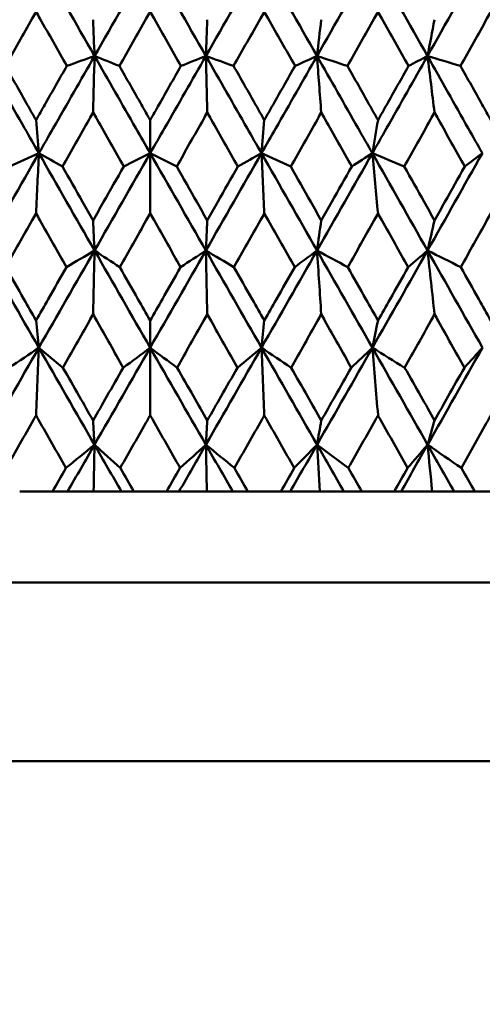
# Model space of a CAD drawing. Header units: millimetres. Extents: x 622 to 2742, y 42 to 2031.
# Tile 54 of 85: x 871.39 to 876.48, y 269.73 to 280.57. Entities that reach past the tile are written whole.
import ezdxf

# ---------------------------------------------------------------- set-up
doc = ezdxf.new("R2010")
doc.units = ezdxf.units.MM
doc.header["$LTSCALE"] = 10
doc.layers.add('Widoczne (ISO)', color=7, linetype='Continuous', lineweight=50)

msp = doc.modelspace()

# ---------------------------------------------------------------- linework, layer by layer
at = {"layer": 'Widoczne (ISO)'}
for p, q in [((872.824, 279.469), (872.824, 279.104)), ((872.824, 278.442), (872.824, 279.104)), ((872.824, 277.263), (872.824, 276.963)), ((872.824, 276.22), (872.824, 276.963)), ((871.389, 275.38), (871.748, 275.38)), ((871.915, 275.38), (871.748, 275.38)), ((872.201, 275.38), (871.915, 275.38)), ((872.508, 275.38), (872.201, 275.38)), ((872.644, 275.38), (872.508, 275.38)), ((872.644, 275.38), (873.005, 275.38)), ((873.141, 275.38), (873.005, 275.38)), ((873.447, 275.38), (873.141, 275.38)), ((873.733, 275.38), (873.447, 275.38)), ((873.9, 275.38), (873.733, 275.38)), ((873.9, 275.38), (874.26, 275.38)), ((874.365, 275.38), (874.26, 275.38)), ((874.691, 275.38), (874.365, 275.38)), ((874.955, 275.38), (874.691, 275.38)), ((875.152, 275.38), (874.955, 275.38)), ((875.152, 275.38), (875.51, 275.38)), ((875.584, 275.38), (875.51, 275.38)), ((875.927, 275.38), (875.584, 275.38)), ((876.169, 275.38), (875.927, 275.38)), ((876.395, 275.38), (876.169, 275.38)), ((876.395, 275.38), (876.749, 275.38)), ((890.824, 274.38), (854.824, 274.38)), ((891.824, 272.412), (853.825, 272.412))]:
    msp.add_line(p, q, dxfattribs=at)
msp.add_circle((872.824, 312.412), 50, dxfattribs=at)
for points in [[(871.6, 281.245), (871.396, 280.888), (871.192, 280.531), (870.989, 280.174)], [(871.6, 281.245), (871.804, 280.888), (872.008, 280.531), (872.212, 280.174)], [(872.824, 281.245), (872.62, 280.888), (872.416, 280.531), (872.212, 280.174)], [(872.824, 281.245), (873.029, 280.888), (873.233, 280.531), (873.437, 280.174)], [(874.049, 281.245), (873.845, 280.888), (873.641, 280.531), (873.437, 280.174)], [(874.049, 281.245), (874.253, 280.888), (874.456, 280.531), (874.66, 280.174)], [(875.268, 281.245), (875.066, 280.888), (874.863, 280.531), (874.66, 280.174)], [(875.268, 281.245), (875.471, 280.888), (875.673, 280.531), (875.875, 280.174)], [(876.478, 281.245), (876.278, 280.888), (876.077, 280.531), (875.875, 280.174)], [(872.196, 280.574), (872.201, 280.441), (872.206, 280.308), (872.212, 280.174)], [(873.452, 280.574), (873.447, 280.441), (873.442, 280.308), (873.437, 280.174)], [(874.706, 280.574), (874.691, 280.441), (874.675, 280.308), (874.66, 280.174)], [(875.953, 280.574), (875.927, 280.441), (875.901, 280.308), (875.875, 280.174)], [(872.212, 280.174), (872.11, 280.138), (872.008, 280.101), (871.907, 280.065)], [(872.196, 279.553), (872.201, 279.761), (872.206, 279.968), (872.212, 280.174)], [(872.212, 280.174), (872.303, 280.138), (872.394, 280.101), (872.486, 280.065)], [(873.437, 280.174), (873.346, 280.138), (873.254, 280.101), (873.163, 280.065)], [(873.452, 279.553), (873.447, 279.761), (873.442, 279.968), (873.437, 280.174)], [(873.437, 280.174), (873.538, 280.138), (873.64, 280.101), (873.742, 280.065)], [(874.66, 280.174), (874.579, 280.138), (874.498, 280.101), (874.418, 280.065)], [(874.706, 279.553), (874.691, 279.761), (874.675, 279.968), (874.66, 280.174)], [(874.66, 280.174), (874.771, 280.138), (874.883, 280.101), (874.995, 280.065)], [(875.875, 280.174), (875.806, 280.138), (875.736, 280.101), (875.667, 280.065)], [(875.953, 279.553), (875.927, 279.761), (875.901, 279.968), (875.875, 280.174)], [(875.875, 280.174), (875.996, 280.138), (876.117, 280.101), (876.239, 280.065)], [(871.568, 279.469), (871.579, 279.347), (871.589, 279.225), (871.6, 279.104)], [(874.08, 279.469), (874.07, 279.347), (874.059, 279.225), (874.049, 279.104)], [(875.331, 279.469), (875.31, 279.347), (875.289, 279.225), (875.269, 279.104)], [(871.6, 279.104), (871.396, 278.747), (871.192, 278.39), (870.989, 278.033)], [(871.6, 279.104), (871.492, 279.055), (871.385, 279.006), (871.278, 278.957)], [(871.568, 278.442), (871.579, 278.663), (871.589, 278.884), (871.6, 279.104)], [(871.6, 279.104), (871.686, 279.055), (871.773, 279.006), (871.859, 278.957)], [(871.6, 279.104), (871.803, 278.747), (872.007, 278.39), (872.212, 278.033)], [(872.824, 279.104), (872.62, 278.747), (872.416, 278.39), (872.212, 278.033)], [(872.824, 279.104), (872.727, 279.055), (872.63, 279.006), (872.533, 278.957)], [(872.824, 279.104), (872.921, 279.055), (873.018, 279.006), (873.116, 278.957)], [(872.824, 279.104), (873.028, 278.747), (873.233, 278.39), (873.437, 278.033)], [(874.049, 279.104), (873.845, 278.747), (873.641, 278.39), (873.437, 278.033)], [(874.049, 279.104), (873.962, 279.055), (873.876, 279.006), (873.789, 278.957)], [(874.08, 278.442), (874.07, 278.663), (874.059, 278.884), (874.049, 279.104)], [(874.049, 279.104), (874.156, 279.055), (874.263, 279.006), (874.371, 278.957)], [(874.049, 279.104), (874.253, 278.747), (874.456, 278.39), (874.66, 278.033)], [(875.269, 279.104), (875.066, 278.747), (874.863, 278.39), (874.66, 278.033)], [(875.269, 279.104), (875.193, 279.055), (875.117, 279.006), (875.042, 278.957)], [(875.331, 278.442), (875.31, 278.663), (875.29, 278.884), (875.269, 279.104)], [(875.269, 279.104), (875.386, 279.055), (875.503, 279.006), (875.62, 278.957)], [(875.269, 279.104), (875.471, 278.747), (875.674, 278.39), (875.876, 278.033)], [(876.479, 279.104), (876.278, 278.747), (876.077, 278.39), (875.876, 278.033)], [(876.479, 279.104), (876.414, 279.055), (876.35, 279.006), (876.285, 278.957)], [(872.196, 278.365), (872.201, 278.254), (872.206, 278.143), (872.212, 278.033)], [(873.452, 278.365), (873.447, 278.254), (873.442, 278.143), (873.437, 278.033)], [(874.706, 278.365), (874.691, 278.254), (874.675, 278.143), (874.66, 278.033)], [(875.953, 278.365), (875.927, 278.254), (875.901, 278.143), (875.876, 278.033)], [(870.989, 278.033), (871.192, 277.676), (871.395, 277.32), (871.599, 276.963)], [(872.212, 278.033), (872.007, 277.676), (871.803, 277.32), (871.599, 276.963)], [(872.212, 278.033), (872.109, 277.972), (872.006, 277.911), (871.903, 277.85)], [(872.196, 277.331), (872.201, 277.565), (872.206, 277.799), (872.212, 278.033)], [(872.212, 278.033), (872.304, 277.972), (872.397, 277.911), (872.489, 277.85)], [(872.212, 278.033), (872.416, 277.676), (872.62, 277.32), (872.824, 276.963)], [(873.437, 278.033), (873.233, 277.676), (873.029, 277.32), (872.824, 276.963)], [(873.437, 278.033), (873.344, 277.972), (873.252, 277.911), (873.159, 277.85)], [(873.452, 277.331), (873.447, 277.565), (873.442, 277.799), (873.437, 278.033)], [(873.437, 278.033), (873.54, 277.972), (873.643, 277.911), (873.746, 277.85)], [(873.437, 278.033), (873.641, 277.676), (873.845, 277.32), (874.049, 276.963)], [(874.66, 278.033), (874.457, 277.676), (874.253, 277.32), (874.049, 276.963)], [(874.66, 278.033), (874.578, 277.972), (874.496, 277.911), (874.414, 277.85)], [(874.706, 277.331), (874.691, 277.565), (874.676, 277.799), (874.66, 278.033)], [(874.66, 278.033), (874.773, 277.972), (874.886, 277.911), (874.998, 277.85)], [(874.66, 278.033), (874.863, 277.676), (875.066, 277.32), (875.269, 276.963)], [(875.876, 278.033), (875.674, 277.676), (875.472, 277.32), (875.269, 276.963)], [(875.876, 278.033), (875.805, 277.972), (875.734, 277.911), (875.663, 277.85)], [(875.953, 277.331), (875.927, 277.565), (875.902, 277.799), (875.876, 278.033)], [(875.876, 278.033), (875.998, 277.972), (876.12, 277.911), (876.242, 277.85)], [(875.876, 278.033), (876.077, 277.676), (876.279, 277.32), (876.48, 276.963)], [(871.568, 277.263), (871.579, 277.163), (871.589, 277.063), (871.599, 276.963)], [(874.08, 277.263), (874.07, 277.163), (874.059, 277.063), (874.049, 276.963)], [(875.331, 277.263), (875.31, 277.163), (875.29, 277.063), (875.269, 276.963)], [(871.599, 276.963), (871.395, 276.607), (871.192, 276.251), (870.988, 275.895)], [(871.599, 276.963), (871.491, 276.89), (871.382, 276.817), (871.273, 276.743)], [(871.568, 276.22), (871.579, 276.468), (871.589, 276.716), (871.599, 276.963)], [(871.599, 276.963), (871.688, 276.89), (871.776, 276.817), (871.864, 276.743)], [(871.599, 276.963), (871.803, 276.607), (872.007, 276.251), (872.211, 275.895)], [(872.824, 276.963), (872.62, 276.607), (872.416, 276.251), (872.211, 275.895)], [(872.824, 276.963), (872.726, 276.89), (872.627, 276.817), (872.528, 276.743)], [(872.824, 276.963), (872.923, 276.89), (873.022, 276.817), (873.12, 276.743)], [(872.824, 276.963), (873.028, 276.607), (873.233, 276.251), (873.437, 275.895)], [(874.049, 276.963), (873.845, 276.607), (873.641, 276.251), (873.437, 275.895)], [(874.049, 276.963), (873.961, 276.89), (873.873, 276.817), (873.784, 276.743)], [(874.049, 276.963), (874.158, 276.89), (874.267, 276.817), (874.376, 276.743)], [(874.049, 276.963), (874.253, 276.607), (874.457, 276.251), (874.66, 275.895)], [(874.08, 276.22), (874.07, 276.468), (874.06, 276.716), (874.049, 276.963)], [(875.269, 276.963), (875.067, 276.607), (874.864, 276.251), (874.66, 275.895)], [(875.269, 276.963), (875.192, 276.89), (875.114, 276.817), (875.037, 276.743)], [(875.269, 276.963), (875.388, 276.89), (875.506, 276.817), (875.624, 276.743)], [(875.269, 276.963), (875.472, 276.607), (875.674, 276.251), (875.877, 275.895)], [(875.331, 276.22), (875.311, 276.468), (875.29, 276.716), (875.269, 276.963)], [(876.48, 276.963), (876.279, 276.607), (876.078, 276.251), (875.877, 275.895)], [(876.48, 276.963), (876.413, 276.89), (876.347, 276.817), (876.281, 276.743)], [(872.196, 276.162), (872.201, 276.073), (872.206, 275.984), (872.211, 275.895)], [(873.452, 276.162), (873.447, 276.073), (873.442, 275.984), (873.437, 275.895)], [(874.706, 276.162), (874.691, 276.073), (874.676, 275.984), (874.66, 275.895)], [(875.953, 276.162), (875.927, 276.073), (875.902, 275.984), (875.877, 275.895)], [(872.211, 275.895), (872.107, 275.81), (872.002, 275.724), (871.897, 275.639)], [(872.211, 275.895), (872.113, 275.723), (872.014, 275.551), (871.915, 275.38)], [(872.201, 275.38), (872.205, 275.552), (872.208, 275.723), (872.211, 275.895)], [(872.211, 275.895), (872.306, 275.81), (872.401, 275.724), (872.495, 275.639)], [(872.211, 275.895), (872.31, 275.723), (872.409, 275.551), (872.508, 275.38)], [(873.437, 275.895), (873.338, 275.723), (873.24, 275.551), (873.141, 275.38)], [(873.437, 275.895), (873.343, 275.81), (873.248, 275.724), (873.153, 275.639)], [(873.447, 275.38), (873.444, 275.552), (873.441, 275.723), (873.437, 275.895)], [(873.437, 275.895), (873.542, 275.81), (873.647, 275.724), (873.752, 275.639)], [(873.437, 275.895), (873.536, 275.723), (873.635, 275.551), (873.733, 275.38)], [(874.66, 275.895), (874.562, 275.723), (874.464, 275.551), (874.365, 275.38)], [(874.66, 275.895), (874.576, 275.81), (874.492, 275.724), (874.408, 275.639)], [(874.691, 275.38), (874.681, 275.552), (874.671, 275.723), (874.66, 275.895)], [(874.66, 275.895), (874.775, 275.81), (874.89, 275.724), (875.004, 275.639)], [(874.66, 275.895), (874.759, 275.723), (874.857, 275.551), (874.955, 275.38)], [(875.877, 275.895), (875.779, 275.723), (875.682, 275.551), (875.584, 275.38)], [(875.877, 275.895), (875.803, 275.81), (875.73, 275.724), (875.657, 275.639)], [(875.927, 275.38), (875.91, 275.552), (875.893, 275.723), (875.877, 275.895)], [(875.877, 275.895), (876, 275.81), (876.124, 275.724), (876.248, 275.639)], [(875.877, 275.895), (875.974, 275.723), (876.072, 275.551), (876.169, 275.38)]]:
    msp.add_open_spline(points, degree=3, dxfattribs=at)
for points, knots in [([(871.568, 280.663), (871.554, 280.638), (871.54, 280.612), (871.427, 280.413), (871.329, 280.239), (871.231, 280.065)], [0.06686277, 0.06686277, 0.06686277, 0.06686277, 0.07557848, 0.07557848, 0.13558897, 0.13558897, 0.13558897, 0.13558897]), ([(871.907, 280.065), (871.808, 280.239), (871.71, 280.413), (871.597, 280.612), (871.583, 280.638), (871.568, 280.663)], [0.01556037, 0.01556037, 0.01556037, 0.01556037, 0.07555527, 0.07555527, 0.08428623, 0.08428623, 0.08428623, 0.08428623]), ([(872.824, 280.663), (872.81, 280.638), (872.796, 280.612), (872.683, 280.413), (872.584, 280.239), (872.486, 280.065)], [0.06686277, 0.06686277, 0.06686277, 0.06686277, 0.07557848, 0.07557848, 0.13558897, 0.13558897, 0.13558897, 0.13558897]), ([(873.163, 280.065), (873.064, 280.239), (872.966, 280.413), (872.853, 280.612), (872.839, 280.638), (872.824, 280.663)], [0.01556037, 0.01556037, 0.01556037, 0.01556037, 0.07555527, 0.07555527, 0.08428623, 0.08428623, 0.08428623, 0.08428623]), ([(874.08, 280.663), (874.066, 280.638), (874.051, 280.612), (873.939, 280.413), (873.84, 280.239), (873.742, 280.065)], [0.06686277, 0.06686277, 0.06686277, 0.06686277, 0.07557848, 0.07557848, 0.13558897, 0.13558897, 0.13558897, 0.13558897]), ([(874.418, 280.065), (874.32, 280.239), (874.221, 280.413), (874.109, 280.612), (874.094, 280.638), (874.08, 280.663)], [0.01556037, 0.01556037, 0.01556037, 0.01556037, 0.07555527, 0.07555527, 0.08428623, 0.08428623, 0.08428623, 0.08428623]), ([(875.331, 280.663), (875.317, 280.638), (875.302, 280.612), (875.19, 280.413), (875.093, 280.239), (874.995, 280.065)], [0.06686277, 0.06686277, 0.06686277, 0.06686277, 0.07557848, 0.07557848, 0.13558897, 0.13558897, 0.13558897, 0.13558897]), ([(875.667, 280.065), (875.569, 280.239), (875.471, 280.413), (875.359, 280.612), (875.345, 280.638), (875.331, 280.663)], [0.01556037, 0.01556037, 0.01556037, 0.01556037, 0.07555527, 0.07555527, 0.08428623, 0.08428623, 0.08428623, 0.08428623]), ([(876.572, 280.663), (876.558, 280.638), (876.544, 280.612), (876.433, 280.413), (876.336, 280.239), (876.239, 280.065)], [0.06686277, 0.06686277, 0.06686277, 0.06686277, 0.07557848, 0.07557848, 0.13558897, 0.13558897, 0.13558897, 0.13558897]), ([(870.989, 280.174), (871.14, 279.909), (871.291, 279.644), (871.495, 279.288), (871.547, 279.196), (871.6, 279.104)], [0.3692784, 0.3692784, 0.3692784, 0.3692784, 0.4608442, 0.4608442, 0.492629, 0.492629, 0.492629, 0.492629]), ([(872.212, 280.174), (872.06, 279.909), (871.909, 279.644), (871.705, 279.288), (871.652, 279.196), (871.6, 279.104)], [0.3692784, 0.3692784, 0.3692784, 0.3692784, 0.4608442, 0.4608442, 0.492629, 0.492629, 0.492629, 0.492629]), ([(872.212, 280.174), (872.363, 279.909), (872.515, 279.644), (872.719, 279.288), (872.772, 279.196), (872.824, 279.104)], [0.3692784, 0.3692784, 0.3692784, 0.3692784, 0.4608442, 0.4608442, 0.492629, 0.492629, 0.492629, 0.492629]), ([(873.437, 280.174), (873.285, 279.909), (873.134, 279.644), (872.929, 279.288), (872.877, 279.196), (872.824, 279.104)], [0.3692784, 0.3692784, 0.3692784, 0.3692784, 0.4608442, 0.4608442, 0.492629, 0.492629, 0.492629, 0.492629]), ([(873.437, 280.174), (873.588, 279.909), (873.74, 279.644), (873.944, 279.288), (873.996, 279.196), (874.049, 279.104)], [0.3692784, 0.3692784, 0.3692784, 0.3692784, 0.4608442, 0.4608442, 0.492629, 0.492629, 0.492629, 0.492629]), ([(874.66, 280.174), (874.509, 279.909), (874.358, 279.644), (874.154, 279.288), (874.101, 279.196), (874.049, 279.104)], [0.3692784, 0.3692784, 0.3692784, 0.3692784, 0.4608442, 0.4608442, 0.492629, 0.492629, 0.492629, 0.492629]), ([(874.66, 280.174), (874.811, 279.909), (874.961, 279.644), (875.164, 279.288), (875.217, 279.196), (875.269, 279.104)], [0.3692784, 0.3692784, 0.3692784, 0.3692784, 0.4608442, 0.4608442, 0.492629, 0.492629, 0.492629, 0.492629]), ([(875.875, 280.174), (875.725, 279.909), (875.575, 279.644), (875.373, 279.288), (875.321, 279.196), (875.269, 279.104)], [0.3692784, 0.3692784, 0.3692784, 0.3692784, 0.4608442, 0.4608442, 0.492629, 0.492629, 0.492629, 0.492629]), ([(875.875, 280.174), (876.025, 279.909), (876.174, 279.644), (876.375, 279.288), (876.427, 279.196), (876.479, 279.104)], [0.3692784, 0.3692784, 0.3692784, 0.3692784, 0.4608442, 0.4608442, 0.492629, 0.492629, 0.492629, 0.492629]), ([(871.231, 280.065), (871.311, 279.923), (871.392, 279.781), (871.504, 279.582), (871.536, 279.526), (871.568, 279.469)], [0.01259731, 0.01259731, 0.01259731, 0.01259731, 0.06159863, 0.06159863, 0.08110666, 0.08110666, 0.08110666, 0.08110666]), ([(871.568, 279.469), (871.601, 279.526), (871.633, 279.582), (871.745, 279.781), (871.826, 279.923), (871.907, 280.065)], [0.04208868, 0.04208868, 0.04208868, 0.04208868, 0.06158988, 0.06158988, 0.11059803, 0.11059803, 0.11059803, 0.11059803]), ([(872.486, 280.065), (872.566, 279.923), (872.647, 279.781), (872.76, 279.582), (872.792, 279.526), (872.824, 279.469)], [0.01259731, 0.01259731, 0.01259731, 0.01259731, 0.06159863, 0.06159863, 0.08110666, 0.08110666, 0.08110666, 0.08110666]), ([(872.824, 279.469), (872.856, 279.526), (872.889, 279.582), (873.001, 279.781), (873.082, 279.923), (873.163, 280.065)], [0.04208868, 0.04208868, 0.04208868, 0.04208868, 0.06158988, 0.06158988, 0.11059803, 0.11059803, 0.11059803, 0.11059803]), ([(873.742, 280.065), (873.823, 279.923), (873.903, 279.781), (874.016, 279.582), (874.048, 279.526), (874.08, 279.469)], [0.01259731, 0.01259731, 0.01259731, 0.01259731, 0.06159863, 0.06159863, 0.08110666, 0.08110666, 0.08110666, 0.08110666]), ([(874.08, 279.469), (874.112, 279.526), (874.144, 279.582), (874.257, 279.781), (874.337, 279.923), (874.418, 280.065)], [0.04208868, 0.04208868, 0.04208868, 0.04208868, 0.06158988, 0.06158988, 0.11059803, 0.11059803, 0.11059803, 0.11059803]), ([(874.995, 280.065), (875.075, 279.923), (875.155, 279.781), (875.267, 279.582), (875.299, 279.526), (875.331, 279.469)], [0.01259731, 0.01259731, 0.01259731, 0.01259731, 0.06159863, 0.06159863, 0.08110666, 0.08110666, 0.08110666, 0.08110666]), ([(875.331, 279.469), (875.363, 279.526), (875.395, 279.582), (875.507, 279.781), (875.587, 279.923), (875.667, 280.065)], [0.04208868, 0.04208868, 0.04208868, 0.04208868, 0.06158988, 0.06158988, 0.11059803, 0.11059803, 0.11059803, 0.11059803]), ([(876.239, 280.065), (876.318, 279.923), (876.398, 279.781), (876.509, 279.582), (876.54, 279.526), (876.572, 279.469)], [0.01259731, 0.01259731, 0.01259731, 0.01259731, 0.06159863, 0.06159863, 0.08110666, 0.08110666, 0.08110666, 0.08110666]), ([(872.196, 279.553), (872.182, 279.528), (872.167, 279.502), (872.055, 279.304), (871.957, 279.13), (871.859, 278.957)], [0.07138254, 0.07138254, 0.07138254, 0.07138254, 0.08018544, 0.08018544, 0.13983561, 0.13983561, 0.13983561, 0.13983561]), ([(872.533, 278.957), (872.435, 279.13), (872.337, 279.303), (872.225, 279.502), (872.211, 279.528), (872.196, 279.553)], [0.02053386, 0.02053386, 0.02053386, 0.02053386, 0.08016461, 0.08016461, 0.08898694, 0.08898694, 0.08898694, 0.08898694]), ([(873.452, 279.553), (873.438, 279.528), (873.424, 279.502), (873.311, 279.304), (873.213, 279.13), (873.116, 278.957)], [0.07138254, 0.07138254, 0.07138254, 0.07138254, 0.08018544, 0.08018544, 0.13983561, 0.13983561, 0.13983561, 0.13983561]), ([(873.789, 278.957), (873.691, 279.13), (873.594, 279.303), (873.481, 279.502), (873.467, 279.528), (873.452, 279.553)], [0.02053386, 0.02053386, 0.02053386, 0.02053386, 0.08016461, 0.08016461, 0.08898694, 0.08898694, 0.08898694, 0.08898694]), ([(874.706, 279.553), (874.692, 279.528), (874.678, 279.502), (874.566, 279.304), (874.468, 279.13), (874.371, 278.957)], [0.07138254, 0.07138254, 0.07138254, 0.07138254, 0.08018544, 0.08018544, 0.13983561, 0.13983561, 0.13983561, 0.13983561]), ([(875.042, 278.957), (874.944, 279.13), (874.847, 279.303), (874.735, 279.502), (874.721, 279.528), (874.706, 279.553)], [0.02053386, 0.02053386, 0.02053386, 0.02053386, 0.08016461, 0.08016461, 0.08898694, 0.08898694, 0.08898694, 0.08898694]), ([(875.953, 279.553), (875.939, 279.528), (875.924, 279.502), (875.813, 279.304), (875.717, 279.13), (875.62, 278.957)], [0.07138254, 0.07138254, 0.07138254, 0.07138254, 0.08018544, 0.08018544, 0.13983561, 0.13983561, 0.13983561, 0.13983561]), ([(876.285, 278.957), (876.189, 279.13), (876.092, 279.303), (875.982, 279.502), (875.967, 279.528), (875.953, 279.553)], [0.02053386, 0.02053386, 0.02053386, 0.02053386, 0.08016461, 0.08016461, 0.08898694, 0.08898694, 0.08898694, 0.08898694]), ([(871.859, 278.957), (871.933, 278.828), (872.007, 278.698), (872.119, 278.501), (872.158, 278.433), (872.196, 278.365)], [0.01681985, 0.01681985, 0.01681985, 0.01681985, 0.06159108, 0.06159108, 0.08495433, 0.08495433, 0.08495433, 0.08495433]), ([(872.196, 278.365), (872.235, 278.433), (872.273, 278.501), (872.385, 278.698), (872.459, 278.828), (872.533, 278.957)], [0.03825175, 0.03825175, 0.03825175, 0.03825175, 0.06160817, 0.06160817, 0.10638617, 0.10638617, 0.10638617, 0.10638617]), ([(873.116, 278.957), (873.189, 278.828), (873.263, 278.698), (873.375, 278.501), (873.414, 278.433), (873.452, 278.365)], [0.01681985, 0.01681985, 0.01681985, 0.01681985, 0.06159108, 0.06159108, 0.08495433, 0.08495433, 0.08495433, 0.08495433]), ([(873.452, 278.365), (873.491, 278.433), (873.529, 278.501), (873.642, 278.698), (873.715, 278.828), (873.789, 278.957)], [0.03825175, 0.03825175, 0.03825175, 0.03825175, 0.06160817, 0.06160817, 0.10638617, 0.10638617, 0.10638617, 0.10638617]), ([(874.371, 278.957), (874.444, 278.828), (874.518, 278.698), (874.63, 278.501), (874.668, 278.433), (874.706, 278.365)], [0.01681985, 0.01681985, 0.01681985, 0.01681985, 0.06159108, 0.06159108, 0.08495433, 0.08495433, 0.08495433, 0.08495433]), ([(874.706, 278.365), (874.745, 278.433), (874.783, 278.501), (874.895, 278.698), (874.968, 278.828), (875.042, 278.957)], [0.03825175, 0.03825175, 0.03825175, 0.03825175, 0.06160817, 0.06160817, 0.10638617, 0.10638617, 0.10638617, 0.10638617]), ([(875.62, 278.957), (875.693, 278.828), (875.766, 278.698), (875.877, 278.501), (875.915, 278.433), (875.953, 278.365)], [0.01681985, 0.01681985, 0.01681985, 0.01681985, 0.06159108, 0.06159108, 0.08495433, 0.08495433, 0.08495433, 0.08495433]), ([(875.953, 278.365), (875.991, 278.433), (876.029, 278.501), (876.14, 278.698), (876.213, 278.828), (876.285, 278.957)], [0.03825175, 0.03825175, 0.03825175, 0.03825175, 0.06160817, 0.06160817, 0.10638617, 0.10638617, 0.10638617, 0.10638617]), ([(871.568, 278.442), (871.554, 278.417), (871.54, 278.392), (871.429, 278.194), (871.332, 278.022), (871.234, 277.85)], [0.07597559, 0.07597559, 0.07597559, 0.07597559, 0.08464777, 0.08464777, 0.14401425, 0.14401425, 0.14401425, 0.14401425]), ([(871.903, 277.85), (871.806, 278.022), (871.708, 278.194), (871.597, 278.392), (871.583, 278.417), (871.568, 278.442)], [0.02530969, 0.02530969, 0.02530969, 0.02530969, 0.08465152, 0.08465152, 0.09334823, 0.09334823, 0.09334823, 0.09334823]), ([(872.824, 278.442), (872.81, 278.417), (872.796, 278.392), (872.684, 278.194), (872.587, 278.022), (872.489, 277.85)], [0.07597559, 0.07597559, 0.07597559, 0.07597559, 0.08464777, 0.08464777, 0.14401425, 0.14401425, 0.14401425, 0.14401425]), ([(873.159, 277.85), (873.062, 278.022), (872.964, 278.194), (872.853, 278.392), (872.839, 278.417), (872.824, 278.442)], [0.02530969, 0.02530969, 0.02530969, 0.02530969, 0.08465152, 0.08465152, 0.09334823, 0.09334823, 0.09334823, 0.09334823]), ([(874.08, 278.442), (874.066, 278.417), (874.052, 278.392), (873.94, 278.194), (873.843, 278.022), (873.746, 277.85)], [0.07597559, 0.07597559, 0.07597559, 0.07597559, 0.08464777, 0.08464777, 0.14401425, 0.14401425, 0.14401425, 0.14401425]), ([(874.414, 277.85), (874.317, 278.022), (874.22, 278.194), (874.109, 278.392), (874.094, 278.417), (874.08, 278.442)], [0.02530969, 0.02530969, 0.02530969, 0.02530969, 0.08465152, 0.08465152, 0.09334823, 0.09334823, 0.09334823, 0.09334823]), ([(875.331, 278.442), (875.317, 278.417), (875.303, 278.392), (875.192, 278.194), (875.095, 278.022), (874.998, 277.85)], [0.07597559, 0.07597559, 0.07597559, 0.07597559, 0.08464777, 0.08464777, 0.14401425, 0.14401425, 0.14401425, 0.14401425]), ([(875.663, 277.85), (875.566, 278.022), (875.47, 278.194), (875.359, 278.392), (875.345, 278.417), (875.331, 278.442)], [0.02530969, 0.02530969, 0.02530969, 0.02530969, 0.08465152, 0.08465152, 0.09334823, 0.09334823, 0.09334823, 0.09334823]), ([(876.572, 278.442), (876.558, 278.417), (876.544, 278.392), (876.434, 278.194), (876.338, 278.022), (876.242, 277.85)], [0.07597559, 0.07597559, 0.07597559, 0.07597559, 0.08464777, 0.08464777, 0.14401425, 0.14401425, 0.14401425, 0.14401425]), ([(871.234, 277.85), (871.301, 277.733), (871.368, 277.615), (871.479, 277.419), (871.524, 277.341), (871.568, 277.263)], [0.02104899, 0.02104899, 0.02104899, 0.02104899, 0.0615671, 0.0615671, 0.08866561, 0.08866561, 0.08866561, 0.08866561]), ([(871.568, 277.263), (871.613, 277.341), (871.658, 277.419), (871.769, 277.615), (871.836, 277.733), (871.903, 277.85)], [0.03448054, 0.03448054, 0.03448054, 0.03448054, 0.06157222, 0.06157222, 0.10209717, 0.10209717, 0.10209717, 0.10209717]), ([(872.489, 277.85), (872.556, 277.733), (872.623, 277.615), (872.735, 277.419), (872.78, 277.341), (872.824, 277.263)], [0.02104899, 0.02104899, 0.02104899, 0.02104899, 0.0615671, 0.0615671, 0.08866561, 0.08866561, 0.08866561, 0.08866561]), ([(872.824, 277.263), (872.869, 277.341), (872.914, 277.419), (873.025, 277.615), (873.092, 277.733), (873.159, 277.85)], [0.03448054, 0.03448054, 0.03448054, 0.03448054, 0.06157222, 0.06157222, 0.10209717, 0.10209717, 0.10209717, 0.10209717]), ([(873.746, 277.85), (873.813, 277.733), (873.879, 277.615), (873.991, 277.419), (874.035, 277.341), (874.08, 277.263)], [0.02104899, 0.02104899, 0.02104899, 0.02104899, 0.0615671, 0.0615671, 0.08866561, 0.08866561, 0.08866561, 0.08866561]), ([(874.08, 277.263), (874.125, 277.341), (874.169, 277.419), (874.281, 277.615), (874.347, 277.733), (874.414, 277.85)], [0.03448054, 0.03448054, 0.03448054, 0.03448054, 0.06157222, 0.06157222, 0.10209717, 0.10209717, 0.10209717, 0.10209717]), ([(874.998, 277.85), (875.065, 277.733), (875.131, 277.615), (875.242, 277.419), (875.287, 277.341), (875.331, 277.263)], [0.02104899, 0.02104899, 0.02104899, 0.02104899, 0.0615671, 0.0615671, 0.08866561, 0.08866561, 0.08866561, 0.08866561]), ([(875.331, 277.263), (875.375, 277.341), (875.42, 277.419), (875.53, 277.615), (875.597, 277.733), (875.663, 277.85)], [0.03448054, 0.03448054, 0.03448054, 0.03448054, 0.06157222, 0.06157222, 0.10209717, 0.10209717, 0.10209717, 0.10209717]), ([(876.242, 277.85), (876.308, 277.733), (876.374, 277.615), (876.484, 277.419), (876.528, 277.341), (876.572, 277.263)], [0.02104899, 0.02104899, 0.02104899, 0.02104899, 0.0615671, 0.0615671, 0.08866561, 0.08866561, 0.08866561, 0.08866561]), ([(872.196, 277.331), (872.182, 277.307), (872.169, 277.282), (872.058, 277.087), (871.961, 276.915), (871.864, 276.743)], [0.0806421, 0.0806421, 0.0806421, 0.0806421, 0.08897282, 0.08897282, 0.14811965, 0.14811965, 0.14811965, 0.14811965]), ([(872.528, 276.743), (872.431, 276.915), (872.334, 277.087), (872.223, 277.282), (872.21, 277.307), (872.196, 277.331)], [0.02983351, 0.02983351, 0.02983351, 0.02983351, 0.0889495, 0.0889495, 0.09731113, 0.09731113, 0.09731113, 0.09731113]), ([(873.452, 277.331), (873.439, 277.307), (873.425, 277.282), (873.314, 277.087), (873.217, 276.915), (873.12, 276.743)], [0.0806421, 0.0806421, 0.0806421, 0.0806421, 0.08897282, 0.08897282, 0.14811965, 0.14811965, 0.14811965, 0.14811965]), ([(873.784, 276.743), (873.687, 276.915), (873.591, 277.087), (873.48, 277.282), (873.466, 277.307), (873.452, 277.331)], [0.02983351, 0.02983351, 0.02983351, 0.02983351, 0.0889495, 0.0889495, 0.09731113, 0.09731113, 0.09731113, 0.09731113]), ([(874.706, 277.331), (874.693, 277.307), (874.679, 277.282), (874.569, 277.087), (874.472, 276.915), (874.376, 276.743)], [0.0806421, 0.0806421, 0.0806421, 0.0806421, 0.08897282, 0.08897282, 0.14811965, 0.14811965, 0.14811965, 0.14811965]), ([(875.037, 276.743), (874.94, 276.915), (874.844, 277.087), (874.734, 277.282), (874.72, 277.307), (874.706, 277.331)], [0.02983351, 0.02983351, 0.02983351, 0.02983351, 0.0889495, 0.0889495, 0.09731113, 0.09731113, 0.09731113, 0.09731113]), ([(875.953, 277.331), (875.939, 277.307), (875.926, 277.282), (875.817, 277.087), (875.721, 276.915), (875.624, 276.743)], [0.0806421, 0.0806421, 0.0806421, 0.0806421, 0.08897282, 0.08897282, 0.14811965, 0.14811965, 0.14811965, 0.14811965]), ([(876.281, 276.743), (876.185, 276.915), (876.089, 277.087), (875.98, 277.282), (875.966, 277.307), (875.953, 277.331)], [0.02983351, 0.02983351, 0.02983351, 0.02983351, 0.0889495, 0.0889495, 0.09731113, 0.09731113, 0.09731113, 0.09731113]), ([(871.864, 276.743), (871.924, 276.639), (871.984, 276.534), (872.094, 276.34), (872.145, 276.251), (872.196, 276.162)], [0.02528165, 0.02528165, 0.02528165, 0.02528165, 0.06150593, 0.06150593, 0.09223152, 0.09223152, 0.09223152, 0.09223152]), ([(872.196, 276.162), (872.247, 276.251), (872.298, 276.34), (872.408, 276.534), (872.468, 276.639), (872.528, 276.743)], [0.03078053, 0.03078053, 0.03078053, 0.03078053, 0.06149921, 0.06149921, 0.09773041, 0.09773041, 0.09773041, 0.09773041]), ([(873.12, 276.743), (873.18, 276.639), (873.24, 276.534), (873.351, 276.34), (873.402, 276.251), (873.452, 276.162)], [0.02528165, 0.02528165, 0.02528165, 0.02528165, 0.06150593, 0.06150593, 0.09223152, 0.09223152, 0.09223152, 0.09223152]), ([(873.452, 276.162), (873.503, 276.251), (873.554, 276.34), (873.665, 276.534), (873.725, 276.639), (873.784, 276.743)], [0.03078053, 0.03078053, 0.03078053, 0.03078053, 0.06149921, 0.06149921, 0.09773041, 0.09773041, 0.09773041, 0.09773041]), ([(874.376, 276.743), (874.435, 276.639), (874.495, 276.534), (874.605, 276.34), (874.656, 276.251), (874.706, 276.162)], [0.02528165, 0.02528165, 0.02528165, 0.02528165, 0.06150593, 0.06150593, 0.09223152, 0.09223152, 0.09223152, 0.09223152]), ([(874.706, 276.162), (874.757, 276.251), (874.808, 276.34), (874.918, 276.534), (874.977, 276.639), (875.037, 276.743)], [0.03078053, 0.03078053, 0.03078053, 0.03078053, 0.06149921, 0.06149921, 0.09773041, 0.09773041, 0.09773041, 0.09773041]), ([(875.624, 276.743), (875.684, 276.639), (875.743, 276.534), (875.853, 276.34), (875.903, 276.251), (875.953, 276.162)], [0.02528165, 0.02528165, 0.02528165, 0.02528165, 0.06150593, 0.06150593, 0.09223152, 0.09223152, 0.09223152, 0.09223152]), ([(875.953, 276.162), (876.003, 276.251), (876.053, 276.34), (876.163, 276.534), (876.222, 276.639), (876.281, 276.743)], [0.03078053, 0.03078053, 0.03078053, 0.03078053, 0.06149921, 0.06149921, 0.09773041, 0.09773041, 0.09773041, 0.09773041]), ([(871.568, 276.22), (871.559, 276.204), (871.55, 276.187), (871.441, 275.994), (871.341, 275.816), (871.24, 275.639)], [0.0853813, 0.0853813, 0.0853813, 0.0853813, 0.09097809, 0.09097809, 0.15214536, 0.15214536, 0.15214536, 0.15214536]), ([(871.897, 275.639), (871.797, 275.816), (871.696, 275.993), (871.587, 276.187), (871.578, 276.203), (871.568, 276.22)], [0.0297954, 0.0297954, 0.0297954, 0.0297954, 0.09092493, 0.09092493, 0.09655955, 0.09655955, 0.09655955, 0.09655955]), ([(872.824, 276.22), (872.815, 276.204), (872.806, 276.187), (872.696, 275.994), (872.596, 275.816), (872.495, 275.639)], [0.0853813, 0.0853813, 0.0853813, 0.0853813, 0.09097809, 0.09097809, 0.15214536, 0.15214536, 0.15214536, 0.15214536]), ([(873.153, 275.639), (873.053, 275.816), (872.952, 275.993), (872.843, 276.187), (872.834, 276.203), (872.824, 276.22)], [0.0297954, 0.0297954, 0.0297954, 0.0297954, 0.09092493, 0.09092493, 0.09655955, 0.09655955, 0.09655955, 0.09655955]), ([(874.08, 276.22), (874.071, 276.204), (874.062, 276.187), (873.952, 275.994), (873.852, 275.816), (873.752, 275.639)], [0.0853813, 0.0853813, 0.0853813, 0.0853813, 0.09097809, 0.09097809, 0.15214536, 0.15214536, 0.15214536, 0.15214536]), ([(874.408, 275.639), (874.308, 275.816), (874.208, 275.993), (874.099, 276.187), (874.089, 276.203), (874.08, 276.22)], [0.0297954, 0.0297954, 0.0297954, 0.0297954, 0.09092493, 0.09092493, 0.09655955, 0.09655955, 0.09655955, 0.09655955]), ([(875.331, 276.22), (875.322, 276.204), (875.313, 276.187), (875.204, 275.994), (875.104, 275.816), (875.004, 275.639)], [0.0853813, 0.0853813, 0.0853813, 0.0853813, 0.09097809, 0.09097809, 0.15214536, 0.15214536, 0.15214536, 0.15214536]), ([(875.657, 275.639), (875.557, 275.816), (875.458, 275.993), (875.349, 276.187), (875.34, 276.203), (875.331, 276.22)], [0.0297954, 0.0297954, 0.0297954, 0.0297954, 0.09092493, 0.09092493, 0.09655955, 0.09655955, 0.09655955, 0.09655955]), ([(876.572, 276.22), (876.563, 276.204), (876.554, 276.187), (876.446, 275.994), (876.347, 275.816), (876.248, 275.639)], [0.0853813, 0.0853813, 0.0853813, 0.0853813, 0.09097809, 0.09097809, 0.15214536, 0.15214536, 0.15214536, 0.15214536]), ([(871.748, 275.38), (871.798, 275.465), (871.847, 275.551), (871.896, 275.638), (871.897, 275.638), (871.897, 275.639)], [0, 0, 0, 0, 0.02969567, 0.02969567, 0.02988021, 0.02988021, 0.02988021, 0.02988021]), ([(872.495, 275.639), (872.496, 275.638), (872.496, 275.638), (872.546, 275.551), (872.595, 275.465), (872.644, 275.38)], [0.02951568, 0.02951568, 0.02951568, 0.02951568, 0.02969929, 0.02969929, 0.05939589, 0.05939589, 0.05939589, 0.05939589]), ([(873.005, 275.38), (873.054, 275.465), (873.103, 275.551), (873.152, 275.638), (873.153, 275.638), (873.153, 275.639)], [0, 0, 0, 0, 0.02969567, 0.02969567, 0.02988021, 0.02988021, 0.02988021, 0.02988021]), ([(873.752, 275.639), (873.752, 275.638), (873.752, 275.638), (873.802, 275.551), (873.851, 275.465), (873.9, 275.38)], [0.02951568, 0.02951568, 0.02951568, 0.02951568, 0.02969929, 0.02969929, 0.05939589, 0.05939589, 0.05939589, 0.05939589]), ([(874.26, 275.38), (874.309, 275.465), (874.358, 275.551), (874.407, 275.638), (874.408, 275.638), (874.408, 275.639)], [0, 0, 0, 0, 0.02969567, 0.02969567, 0.02988021, 0.02988021, 0.02988021, 0.02988021]), ([(875.004, 275.639), (875.005, 275.638), (875.005, 275.638), (875.054, 275.551), (875.103, 275.465), (875.152, 275.38)], [0.02951568, 0.02951568, 0.02951568, 0.02951568, 0.02969929, 0.02969929, 0.05939589, 0.05939589, 0.05939589, 0.05939589]), ([(875.51, 275.38), (875.558, 275.465), (875.607, 275.551), (875.656, 275.638), (875.657, 275.638), (875.657, 275.639)], [0, 0, 0, 0, 0.02969567, 0.02969567, 0.02988021, 0.02988021, 0.02988021, 0.02988021]), ([(876.248, 275.639), (876.249, 275.638), (876.249, 275.638), (876.298, 275.551), (876.346, 275.465), (876.395, 275.38)], [0.02951568, 0.02951568, 0.02951568, 0.02951568, 0.02969929, 0.02969929, 0.05939589, 0.05939589, 0.05939589, 0.05939589])]:
    msp.add_open_spline(points, degree=3, knots=knots, dxfattribs=at)

doc.saveas('drawing.dxf')
